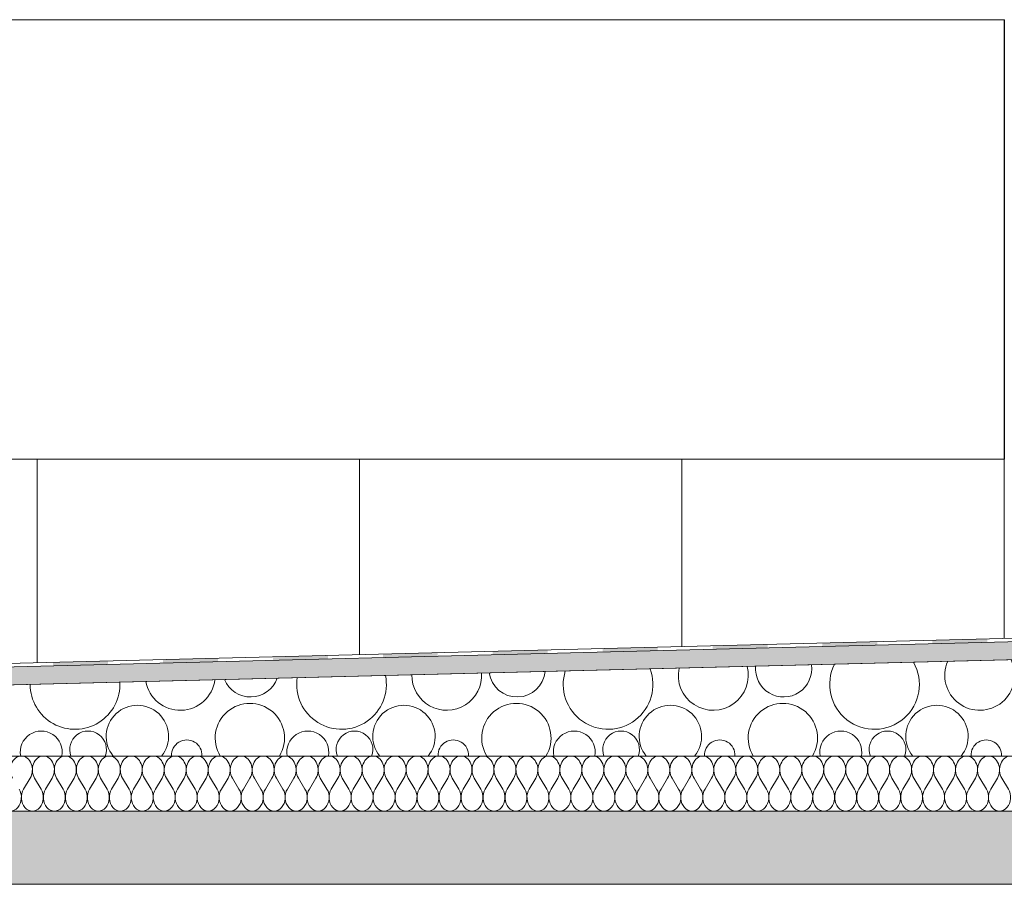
# Model space of a CAD drawing. Header units: millimetres. Extents: x 119219 to 750800, y -8933 to 168688.
# Tile 62 of 115: x 517709 to 520396, y 3700 to 6060. Entities that reach past the tile are written whole.
import ezdxf

# ---------------------------------------------------------------- set-up
doc = ezdxf.new("R2010")
doc.units = ezdxf.units.MM
doc.header["$MEASUREMENT"] = 0
doc.header["$XCLIPFRAME"] = 0
doc.linetypes.add('Wipeout_Contour', pattern=[1000, 0, -1000])
doc.layers.add('0_Ном._пера__1', color=7, linetype='Continuous', lineweight=0)
doc.layers.add('0_Ном._пера__120', color=7, linetype='Continuous', lineweight=0)
picture_1 = doc.add_image_def('image3.png', size_in_pixel=(734, 827))

# ---------------------------------------------------------------- blocks, each defined once
blk = doc.blocks.new('*X6')
at = {"layer": '0_Ном._пера__120', "color": 7, "linetype": 'Continuous', "lineweight": 0}
for p, q in [((517719.5, 3960), (517737.5, 3990)), ((517767.5, 3960), (517749.5, 3990)), ((517779.5, 3960), (517797.5, 3990)), ((517827.5, 3960), (517809.5, 3990)), ((517839.5, 3960), (517857.5, 3990)), ((517887.5, 3960), (517869.5, 3990)), ((517899.5, 3960), (517917.5, 3990)), ((517947.5, 3960), (517929.5, 3990)), ((517959.5, 3960), (517977.5, 3990)), ((518007.5, 3960), (517989.5, 3990)), ((518019.5, 3960), (518037.5, 3990)), ((518067.5, 3960), (518049.5, 3990)), ((518079.5, 3960), (518097.5, 3990)), ((518127.5, 3960), (518109.5, 3990)), ((518139.5, 3960), (518157.5, 3990)), ((518187.5, 3960), (518169.5, 3990)), ((518199.5, 3960), (518217.5, 3990)), ((518247.5, 3960), (518229.5, 3990)), ((518259.5, 3960), (518277.5, 3990)), ((518307.5, 3960), (518289.5, 3990)), ((518319.5, 3960), (518337.5, 3990)), ((518367.5, 3960), (518349.5, 3990)), ((518379.5, 3960), (518397.5, 3990)), ((518427.5, 3960), (518409.5, 3990)), ((518439.5, 3960), (518457.5, 3990)), ((518487.5, 3960), (518469.5, 3990)), ((518499.5, 3960), (518517.5, 3990)), ((518547.5, 3960), (518529.5, 3990)), ((518559.5, 3960), (518577.5, 3990)), ((518607.5, 3960), (518589.5, 3990)), ((518619.5, 3960), (518637.5, 3990)), ((518667.5, 3960), (518649.5, 3990)), ((518679.5, 3960), (518697.5, 3990)), ((518727.5, 3960), (518709.5, 3990)), ((518739.5, 3960), (518757.5, 3990)), ((518787.5, 3960), (518769.5, 3990)), ((518799.5, 3960), (518817.5, 3990)), ((518847.5, 3960), (518829.5, 3990)), ((518859.5, 3960), (518877.5, 3990)), ((518907.5, 3960), (518889.5, 3990)), ((518919.5, 3960), (518937.5, 3990)), ((518967.5, 3960), (518949.5, 3990)), ((518979.5, 3960), (518997.5, 3990)), ((519027.5, 3960), (519009.5, 3990)), ((519039.5, 3960), (519057.5, 3990)), ((519087.5, 3960), (519069.5, 3990)), ((519099.5, 3960), (519117.5, 3990)), ((519147.5, 3960), (519129.5, 3990)), ((519159.5, 3960), (519177.5, 3990)), ((519207.5, 3960), (519189.5, 3990)), ((519219.5, 3960), (519237.5, 3990)), ((519267.5, 3960), (519249.5, 3990)), ((519279.5, 3960), (519297.5, 3990)), ((519327.5, 3960), (519309.5, 3990)), ((519339.5, 3960), (519357.5, 3990)), ((519387.5, 3960), (519369.5, 3990)), ((519399.5, 3960), (519417.5, 3990)), ((519447.5, 3960), (519429.5, 3990)), ((519459.5, 3960), (519477.5, 3990)), ((519507.5, 3960), (519489.5, 3990)), ((519519.5, 3960), (519537.5, 3990)), ((519567.5, 3960), (519549.5, 3990)), ((519579.5, 3960), (519597.5, 3990)), ((519627.5, 3960), (519609.5, 3990)), ((519639.5, 3960), (519657.5, 3990)), ((519687.5, 3960), (519669.5, 3990)), ((519699.5, 3960), (519717.5, 3990)), ((519747.5, 3960), (519729.5, 3990)), ((519759.5, 3960), (519777.5, 3990)), ((519807.5, 3960), (519789.5, 3990)), ((519819.5, 3960), (519837.5, 3990)), ((519867.5, 3960), (519849.5, 3990)), ((519879.5, 3960), (519897.5, 3990)), ((519927.5, 3960), (519909.5, 3990)), ((519939.5, 3960), (519957.5, 3990)), ((519987.5, 3960), (519969.5, 3990)), ((519999.5, 3960), (520017.5, 3990)), ((520047.5, 3960), (520029.5, 3990)), ((520059.5, 3960), (520077.5, 3990)), ((520107.5, 3960), (520089.5, 3990)), ((520119.5, 3960), (520137.5, 3990)), ((520167.5, 3960), (520149.5, 3990)), ((520179.5, 3960), (520197.5, 3990)), ((520227.5, 3960), (520209.5, 3990)), ((520239.5, 3960), (520257.5, 3990)), ((520287.5, 3960), (520269.5, 3990)), ((520299.5, 3960), (520317.5, 3990)), ((520347.5, 3960), (520329.5, 3990)), ((520359.5, 3960), (520377.5, 3990)), ((520407.5, 3960), (520389.5, 3990))]:
    blk.add_line(p, q, dxfattribs=at)
for centre, start_param, end_param in [((517713.5, 4012.5), 0, 2.214297), ((517713.5, 4012.5), 4.068888, 6.283185), ((517773.5, 4012.5), 0, 2.214297), ((517773.5, 4012.5), 4.068888, 6.283185), ((517833.5, 4012.5), 0, 2.214297), ((517833.5, 4012.5), 4.068888, 6.283185), ((517893.5, 4012.5), 0, 2.214297), ((517893.5, 4012.5), 4.068888, 6.283185), ((517953.5, 4012.5), 0, 2.214297), ((517953.5, 4012.5), 4.068888, 6.283185), ((518013.5, 4012.5), 0, 2.214297), ((518013.5, 4012.5), 4.068888, 6.283185), ((518073.5, 4012.5), 0, 2.214297), ((518073.5, 4012.5), 4.068888, 6.283185), ((518133.5, 4012.5), 0, 2.214297), ((518133.5, 4012.5), 4.068888, 6.283185), ((518193.5, 4012.5), 0, 2.214297), ((518193.5, 4012.5), 4.068888, 6.283185), ((518253.5, 4012.5), 0, 2.214297), ((518253.5, 4012.5), 4.068888, 6.283185), ((518313.5, 4012.5), 0, 2.214297), ((518313.5, 4012.5), 4.068888, 6.283185), ((518373.5, 4012.5), 0, 2.214297), ((518373.5, 4012.5), 4.068888, 6.283185), ((518433.5, 4012.5), 0, 2.214297), ((518433.5, 4012.5), 4.068888, 6.283185), ((518493.5, 4012.5), 0, 2.214297), ((518493.5, 4012.5), 4.068888, 6.283185), ((518553.5, 4012.5), 0, 2.214297), ((518553.5, 4012.5), 4.068888, 6.283185), ((518613.5, 4012.5), 0, 2.214297), ((518613.5, 4012.5), 4.068888, 6.283185), ((518673.5, 4012.5), 0, 2.214297), ((518673.5, 4012.5), 4.068888, 6.283185), ((518733.5, 4012.5), 0, 2.214297), ((518733.5, 4012.5), 4.068888, 6.283185), ((518793.5, 4012.5), 0, 2.214297), ((518793.5, 4012.5), 4.068888, 6.283185), ((518853.5, 4012.5), 0, 2.214297), ((518853.5, 4012.5), 4.068888, 6.283185), ((518913.5, 4012.5), 0, 2.214297), ((518913.5, 4012.5), 4.068888, 6.283185), ((518973.5, 4012.5), 0, 2.214297), ((518973.5, 4012.5), 4.068888, 6.283185), ((519033.5, 4012.5), 0, 2.214297), ((519033.5, 4012.5), 4.068888, 6.283185), ((519093.5, 4012.5), 0, 2.214297), ((519093.5, 4012.5), 4.068888, 6.283185), ((519153.5, 4012.5), 0, 2.214297), ((519153.5, 4012.5), 4.068888, 6.283185), ((519213.5, 4012.5), 0, 2.214297), ((519213.5, 4012.5), 4.068888, 6.283185), ((519273.5, 4012.5), 0, 2.214297), ((519273.5, 4012.5), 4.068888, 6.283185), ((519333.5, 4012.5), 0, 2.214297), ((519333.5, 4012.5), 4.068888, 6.283185), ((519393.5, 4012.5), 0, 2.214297), ((519393.5, 4012.5), 4.068888, 6.283185), ((519453.5, 4012.5), 0, 2.214297), ((519453.5, 4012.5), 4.068888, 6.283185), ((519513.5, 4012.5), 0, 2.214297), ((519513.5, 4012.5), 4.068888, 6.283185), ((519573.5, 4012.5), 0, 2.214297), ((519573.5, 4012.5), 4.068888, 6.283185), ((519633.5, 4012.5), 0, 2.214297), ((519633.5, 4012.5), 4.068888, 6.283185), ((519693.5, 4012.5), 0, 2.214297), ((519693.5, 4012.5), 4.068888, 6.283185), ((519753.5, 4012.5), 0, 2.214297), ((519753.5, 4012.5), 4.068888, 6.283185), ((519813.5, 4012.5), 0, 2.214297), ((519813.5, 4012.5), 4.068888, 6.283185), ((519873.5, 4012.5), 0, 2.214297), ((519873.5, 4012.5), 4.068888, 6.283185), ((519933.5, 4012.5), 0, 2.214297), ((519933.5, 4012.5), 4.068888, 6.283185), ((519993.5, 4012.5), 0, 2.214297), ((519993.5, 4012.5), 4.068888, 6.283185), ((520053.5, 4012.5), 0, 2.214297), ((520053.5, 4012.5), 4.068888, 6.283185), ((520113.5, 4012.5), 0, 2.214297), ((520113.5, 4012.5), 4.068888, 6.283185), ((520173.5, 4012.5), 0, 2.214297), ((520173.5, 4012.5), 4.068888, 6.283185), ((520233.5, 4012.5), 0, 2.214297), ((520233.5, 4012.5), 4.068888, 6.283185), ((520293.5, 4012.5), 0, 2.214297), ((520293.5, 4012.5), 4.068888, 6.283185), ((520353.5, 4012.5), 0, 2.214297), ((520353.5, 4012.5), 4.068888, 6.283185), ((520413.5, 4012.5), 0, 2.214297), ((517683.5, 3937.5), 0.927295, 5.35589), ((517743.5, 3937.5), 0.927295, 5.35589), ((517803.5, 3937.5), 0.927295, 5.35589), ((517863.5, 3937.5), 0.927295, 5.35589), ((517923.5, 3937.5), 0.927295, 5.35589), ((517983.5, 3937.5), 0.927295, 5.35589), ((518043.5, 3937.5), 0.927295, 5.35589), ((518103.5, 3937.5), 0.927295, 5.35589), ((518163.5, 3937.5), 0.927295, 5.35589), ((518223.5, 3937.5), 0.927295, 5.35589), ((518283.5, 3937.5), 0.927295, 5.35589), ((518343.5, 3937.5), 0.927295, 5.35589), ((518403.5, 3937.5), 0.927295, 5.35589), ((518463.5, 3937.5), 0.927295, 5.35589), ((518523.5, 3937.5), 0.927295, 5.35589), ((518583.5, 3937.5), 0.927295, 5.35589), ((518643.5, 3937.5), 0.927295, 5.35589), ((518703.5, 3937.5), 0.927295, 5.35589), ((518763.5, 3937.5), 0.927295, 5.35589), ((518823.5, 3937.5), 0.927295, 5.35589), ((518883.5, 3937.5), 0.927295, 5.35589), ((518943.5, 3937.5), 0.927295, 5.35589), ((519003.5, 3937.5), 0.927295, 5.35589), ((519063.5, 3937.5), 0.927295, 5.35589), ((519123.5, 3937.5), 0.927295, 5.35589), ((519183.5, 3937.5), 0.927295, 5.35589), ((519243.5, 3937.5), 0.927295, 5.35589), ((519303.5, 3937.5), 0.927295, 5.35589), ((519363.5, 3937.5), 0.927295, 5.35589), ((519423.5, 3937.5), 0.927295, 5.35589), ((519483.5, 3937.5), 0.927295, 5.35589), ((519543.5, 3937.5), 0.927295, 5.35589), ((519603.5, 3937.5), 0.927295, 5.35589), ((519663.5, 3937.5), 0.927295, 5.35589), ((519723.5, 3937.5), 0.927295, 5.35589), ((519783.5, 3937.5), 0.927295, 5.35589), ((519843.5, 3937.5), 0.927295, 5.35589), ((519903.5, 3937.5), 0.927295, 5.35589), ((519963.5, 3937.5), 0.927295, 5.35589), ((520023.5, 3937.5), 0.927295, 5.35589), ((520083.5, 3937.5), 0.927295, 5.35589), ((520143.5, 3937.5), 0.927295, 5.35589), ((520203.5, 3937.5), 0.927295, 5.35589), ((520263.5, 3937.5), 0.927295, 5.35589), ((520323.5, 3937.5), 0.927295, 5.35589), ((520383.5, 3937.5), 0.927295, 5.35589)]:
    blk.add_ellipse(centre, major_axis=(0, 37.5), ratio=0.8, start_param=start_param, end_param=end_param, dxfattribs=at)
blk = doc.blocks.new('Штриховка_1_1', base_point=(0, 0))
at = {"color": 254, "linetype": 'Wipeout_Contour', "lineweight": 0, "ltscale": 2064435.454856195}
blk.add_wipeout([(521038.4, 3900), (521038.4, 4050), (511148.7, 4050), (511148.7, 3900)], dxfattribs=at)
at = {"layer": '0_Ном._пера__120', "color": 7, "linetype": 'Continuous', "lineweight": 0, "flags": 128}
blk.add_lwpolyline([(521038.4, 3900), (511148.7, 3900), (511148.7, 4050), (521038.4, 4050)], close=True, dxfattribs=at)
at = {"layer": '0_Ном._пера__120', "color": 7, "linetype": 'Continuous', "lineweight": 0}
blk.add_blockref('*X6', (0, 0), dxfattribs=at)
blk = doc.blocks.new('*X8')
at = {"layer": '0_Ном._пера__1', "color": 7, "linetype": 'Continuous', "lineweight": 0}
for centre, radius, start, end in [((520042.3, 4245.5), 122.4, 153.0702, 29.8112), ((520329.4, 4270.4), 95.4, 156.3332, 26.5481), ((518874.6, 4270.4), 95.4, 179.0934, 3.7879), ((519066.6, 4288), 76.7, 188.0989, 354.7825), ((519314.9, 4245.5), 122.4, 162.4275, 20.4538), ((519602, 4270.4), 95.4, 167.9883, 14.893), ((519794.1, 4288), 76.7, 174.4064, 8.475), ((517860, 4245.5), 122.4, 179.8928, 2.9886), ((518147.2, 4270.4), 95.4, 190.1096, 352.7717), ((518339.2, 4288), 76.7, 202.1947, 340.6867), ((518587.4, 4245.5), 122.4, 171.2806, 11.6008), ((518337.2, 4099.3), 94.6, 328.5923, 211.4077), ((519064.6, 4099.3), 94.6, 328.5923, 211.4077), ((519792, 4099.3), 94.6, 328.5923, 211.4077), ((518030.2, 4103.6), 85.1, 320.9255, 219.0745), ((518757.7, 4103.6), 85.1, 320.9255, 219.0745), ((519485.1, 4103.6), 85.1, 320.9255, 219.0745), ((520212.5, 4103.6), 85.1, 320.9255, 219.0745), ((517767.8, 4061.1), 57.2, 348.8145, 191.1855), ((517895.5, 4068.2), 50.1, 338.74, 201.26), ((518495.3, 4061.1), 57.2, 348.8145, 191.1855), ((518622.9, 4068.2), 50.1, 338.74, 201.26), ((519222.7, 4061.1), 57.2, 348.8145, 191.1855), ((519350.3, 4068.2), 50.1, 338.74, 201.26), ((519950.1, 4061.1), 57.2, 348.8145, 191.1855), ((520077.7, 4068.2), 50.1, 338.74, 201.26), ((518165, 4052.8), 41.4, 356.1164, 183.8836), ((518892.4, 4052.8), 41.4, 356.1164, 183.8836), ((519619.8, 4052.8), 41.4, 356.1165, 183.8835), ((520347.2, 4052.8), 41.4, 356.1165, 183.8835)]:
    blk.add_arc(centre, radius, start, end, dxfattribs=at)
blk = doc.blocks.new('Штриховка_2_1', base_point=(0, 0))
at = {"color": 254, "linetype": 'Wipeout_Contour', "lineweight": 0, "ltscale": 3637820.771207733}
blk.add_wipeout([(521038.4, 4050), (521038.4, 4300), (526118.9, 4300), (526118.9, 4456.5), (521089.1, 4330), (511148.7, 4080), (511148.7, 4050)], dxfattribs=at)
at = {"layer": '0_Ном._пера__1', "color": 7, "linetype": 'Continuous', "lineweight": 0, "flags": 128}
blk.add_lwpolyline([(521038.4, 4050), (511148.7, 4050), (511148.7, 4080), (521089.1, 4330), (526118.9, 4456.5), (526118.9, 4300), (521038.4, 4300)], close=True, dxfattribs=at)
at = {"layer": '0_Ном._пера__1', "color": 7, "linetype": 'Continuous', "lineweight": 0}
blk.add_blockref('*X8', (0, 0), dxfattribs=at)
blk = doc.blocks.new('*X10')
at = {"layer": '0_Ном._пера__1', "linetype": 'Continuous', "lineweight": 0, "true_color": 0x000000}
for points in [[(519600.2, 4351), (519600.2, 4341.6), (519750.2, 4345.3), (519750.2, 4354.8)], [(519900.2, 4358.5), (519900.2, 4349.1), (520050.2, 4352.9), (520050.2, 4362.3)], [(520350.2, 4369.8), (520200.2, 4366.1), (520200.2, 4363), (520350.2, 4363)], [(520200.2, 4356.7), (520350.2, 4360.4), (520350.2, 4363), (520200.2, 4363)], [(518700.2, 4328.4), (518700.2, 4318.9), (518850.2, 4322.7), (518850.2, 4332.2)], [(519000.2, 4336), (519000.2, 4326.5), (519150.2, 4330.3), (519150.2, 4339.7)], [(519300.2, 4343.5), (519300.2, 4334), (519450.2, 4337.8), (519450.2, 4347.2)], [(517800.2, 4305.9), (517800.2, 4296.3), (517950.2, 4300.1), (517950.2, 4309.6)], [(518100.2, 4313.4), (518100.2, 4303.8), (518250.2, 4307.6), (518250.2, 4317.1)], [(518400.2, 4320.9), (518400.2, 4311.4), (518550.2, 4315.2), (518550.2, 4324.7)]]:
    blk.add_hatch(color=18, dxfattribs=at).paths.add_polyline_path(points)
blk = doc.blocks.new('Штриховка_3_1', base_point=(0, 0))
at = {"color": 254, "linetype": 'Wipeout_Contour', "lineweight": 0, "ltscale": 2074607.159705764}
blk.add_wipeout([(526118.9, 4505.5), (526118.8, 4514.5), (511148.7, 4139), (511148.7, 4129)], dxfattribs=at)
at = {"layer": '0_Ном._пера__1', "color": 7, "linetype": 'Continuous', "lineweight": 0, "flags": 128}
blk.add_lwpolyline([(526118.9, 4505.5), (511148.7, 4129), (511148.7, 4139), (526118.8, 4514.5)], close=True, dxfattribs=at)
at = {"layer": '0_Ном._пера__1', "color": 7, "linetype": 'Continuous', "lineweight": 0}
blk.add_blockref('*X10', (0, 0), dxfattribs=at)

msp = doc.modelspace()

# ---------------------------------------------------------------- linework, layer by layer
at = {"layer": '0_Ном._пера__1', "color": 7, "linetype": 'Continuous', "lineweight": 5}
msp.add_line((511148.697, 3700.002), (521439.082, 3700.002), dxfattribs=at)
at = {"layer": '0_Ном._пера__1', "color": 7, "linetype": 'Continuous', "lineweight": 0}
msp.add_lwpolyline([(516876.551, 6060), (520396.277, 6060), (520396.277, 4860), (516876.551, 4860)], close=True, dxfattribs=at)
at = {"layer": '0_Ном._пера__1', "color": 7, "linetype": 'Continuous', "lineweight": 0, "flags": 128}
msp.add_lwpolyline([(516876.551, 4860), (516876.551, 4282.691), (520396.277, 4370.976), (520396.277, 4860)], close=True, dxfattribs=at)

# ---------------------------------------------------------------- block references
at = {"layer": '0_Ном._пера__120', "color": 7, "linetype": 'Continuous', "lineweight": 0}
msp.add_blockref('Штриховка_1_1', (0, 0), dxfattribs=at)

# ---------------------------------------------------------------- pictures from other files: only their frames are drawn
at = {"linetype": 'Continuous', "lineweight": 0}
image = msp.add_image(picture_1, insert=(520396.657, 6060), size_in_units=(3520, 1200), rotation=180, dxfattribs=at)
image.set_boundary_path([(-0.5, -0.5), (733.5, 826.5)])

# ---------------------------------------------------------------- next in the draw order: linework, layer by layer
at = {"layer": '0_Ном._пера__1', "color": 7, "linetype": 'Continuous', "lineweight": 5}
msp.add_line((511168.697, 3900.002), (521188.402, 3900.002), dxfattribs=at)

# ---------------------------------------------------------------- next in the draw order: block references
at = {"layer": '0_Ном._пера__1', "color": 7, "linetype": 'Continuous', "lineweight": 0}
msp.add_blockref('Штриховка_2_1', (0, 0), dxfattribs=at)

# ---------------------------------------------------------------- next in the draw order: block references
msp.add_blockref('Штриховка_3_1', (0, 0), dxfattribs=at)

# ---------------------------------------------------------------- next in the draw order: hatches: boundary and pattern name
at = {"layer": '0_Ном._пера__1', "linetype": 'Continuous', "lineweight": 0, "true_color": 0x000000}
msp.add_hatch(color=18, dxfattribs=at).paths.add_polyline_path([(511148.697, 4129.015), (511148.697, 4080.002), (526118.867, 4456.501), (526118.867, 4505.513)])
at = {"layer": '0_Ном._пера__1', "linetype": 'Continuous', "lineweight": 0}
h = msp.add_hatch(dxfattribs=at)
h.set_pattern_fill('Железобетон__project__ув_3A', style=0, pattern_type=2)
h.set_pattern_definition([(45, (0, 0), (-56.568542, 56.568542), []), (45, (-28.284, 28.284), (-56.568542, 56.568542), [60, -20, 0, -20])])
h.paths.add_polyline_path([(521188.402, 4150.002), (526318.867, 4150.002), (526318.867, 3950.002), (521439.082, 3950.002), (521439.082, 3700.002), (510948.697, 3700.002), (510948.697, 3900), (521188.401, 3900.002)])

# ---------------------------------------------------------------- next in the draw order: linework, layer by layer
at = {"layer": '0_Ном._пера__1', "color": 7, "linetype": 'Continuous', "lineweight": 0}
for points in [[(517756.262, 4860), (517756.262, 4304.757)], [(518636.267, 4860), (518636.267, 4326.83)], [(519516.272, 4860), (519516.272, 4348.903)]]:
    msp.add_lwpolyline(points, dxfattribs=at)
at = {"layer": '0_Ном._пера__1', "color": 7, "linetype": 'Continuous', "lineweight": 0, "flags": 128}
for points in [[(511148.697, 4129.015), (511148.697, 4080.002), (526118.867, 4456.501), (526118.867, 4505.513)], [(521188.402, 4150.002), (526318.867, 4150.002), (526318.867, 3950.002), (521439.082, 3950.002), (521439.082, 3700.002), (510948.697, 3700.002), (510948.697, 3900), (521188.401, 3900.002)]]:
    msp.add_lwpolyline(points, close=True, dxfattribs=at)

doc.saveas('drawing.dxf')
